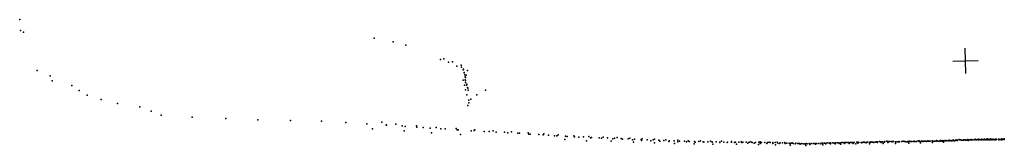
# Model space of a CAD drawing. Header units: millimetres. Extents: x -28060 to 102568, y -43892 to 51757.
# Tile 20 of 25: x 38539 to 54118, y -5003 to -3009. Entities that reach past the tile are written whole.
import ezdxf

# ---------------------------------------------------------------- set-up
doc = ezdxf.new("R2010")
doc.units = ezdxf.units.MM
doc.layers.add('P', color=9, linetype='Continuous')
doc.layers.add('PANOS', color=10, linetype='Continuous')

msp = doc.modelspace()

# ---------------------------------------------------------------- linework, layer by layer
at = {"layer": 'P'}
for p in [(38539, -3009), (38550, -3183), (38601, -3206), (44149, -3303), (44447, -3361), (44648, -3413), (45199, -3642), (45251, -3631), (45324, -3683), (45389, -3679), (45522, -3733), (38817, -3814), (45455, -3745), (45531, -3764), (45555, -3805), (45560, -3793), (45572, -3853), (45573, -3846), (45582, -3886), (45605, -3892), (45622, -3814), (39022, -3900), (39054, -3981), (45555, -3971), (45577, -4047), (45585, -3914), (45589, -3966), (45592, -3925), (45592, -3974), (45595, -4007), (45606, -4047), (45616, -4034), (39362, -4052), (39479, -4131), (45595, -4123), (45616, -4199), (45622, -4087), (45629, -4095), (45636, -4126), (45774, -4203), (45908, -4129), (39605, -4208), (39828, -4277), (40089, -4340), (45645, -4287), (45648, -4328), (45676, -4271), (40441, -4394), (40619, -4459), (45628, -4370), (40778, -4525), (41270, -4556), (41800, -4578), (42308, -4597), (42824, -4609), (43315, -4621), (43699, -4639), (44029, -4662), (44267, -4635), (44490, -4669), (44121, -4742), (44339, -4677), (44344, -4681), (44591, -4694), (44622, -4772), (44637, -4702), (44818, -4694), (44822, -4713), (44922, -4721), (45035, -4731), (45055, -4804), (45130, -4719), (45202, -4739), (45271, -4743), (45446, -4737), (45461, -4755), (45479, -4759), (45685, -4772), (45729, -4768), (45739, -4758), (45888, -4782), (45969, -4783), (46030, -4775), (46078, -4794), (46210, -4796), (46264, -4802), (46320, -4790), (46423, -4810), (46445, -4812), (46584, -4807), (46597, -4823), (46616, -4828), (46831, -4821), (45514, -4830), (46755, -4833), (46822, -4838), (46905, -4841), (47003, -4854), (47039, -4852), (47060, -4838), (47167, -4910), (47176, -4859), (47200, -4864), (47306, -4850), (47319, -4866), (47386, -4874), (47459, -4870), (47509, -4931), (47544, -4861), (47568, -4883), (47588, -4876), (47707, -4882), (47745, -4891), (47771, -4871), (47838, -4886), (47895, -4939), (47922, -4897), (47951, -4890), (47992, -4879), (48057, -4896), (48079, -4906), (48164, -4901), (48193, -4890), (48234, -4914), (48249, -4950), (48269, -4905), (48370, -4909), (48380, -4924), (48388, -4900), (48465, -4913), (48525, -4931), (48563, -4917), (48581, -4962), (48584, -4907), (48650, -4920), (48669, -4937), (48732, -4925), (48765, -4916), (48809, -4943), (48816, -4929), (48896, -4932), (48900, -4971), (48952, -4946), (48953, -4921), (48978, -4935), (49060, -4936), (49092, -4949), (49114, -4931), (49132, -4940), (49213, -4978), (49214, -4941), (49228, -4952), (49286, -4942), (49309, -4931), (49354, -4945), (49366, -4951), (49426, -4946), (49471, -4937), (49494, -4946), (49495, -4953), (49557, -4949), (49615, -4956), (49618, -4951), (49642, -4939), (49679, -4953), (49734, -4958), (49739, -4954), (49800, -4943), (49801, -4954), (49847, -4960), (49864, -4953), (49919, -4955), (49954, -4946), (49963, -4960), (49979, -4952), (50032, -4953), (50061, -4966), (50082, -4955), (50110, -4947), (50131, -4957), (50161, -4969), (50181, -4956), (50234, -4955), (50254, -4972), (50257, -4948), (50276, -4958), (50327, -4956), (50359, -4973), (50369, -4957), (50395, -4951), (50411, -4958), (50455, -4958), (50457, -4974), (50495, -4960), (50523, -4955), (50531, -4962), (50555, -4973), (50571, -4962), (50607, -4965), (50644, -4960), (50645, -4965), (50649, -4973), (50679, -4966), (50712, -4968), (50729, -4977), (50748, -4969), (50762, -4964), (50779, -4971), (50811, -4979), (50817, -4970), (50849, -4971), (50865, -4972), (50878, -4974), (50889, -4983), (50907, -4975), (50933, -4979), (50964, -4980), (50966, -4984), (50983, -4974), (51001, -4977), (51033, -4976), (51062, -4976), (51096, -4974), (51102, -4974), (51127, -4973), (51130, -4984), (51154, -4974), (51185, -4971), (51214, -4981), (51220, -4967), (51241, -4967), (51246, -4968), (51272, -4968), (51294, -4980), (51300, -4967), (51328, -4965), (51350, -4967), (51366, -4964), (51369, -4978), (51375, -4967), (51403, -4965), (51425, -4966), (51443, -4977), (51449, -4965), (51473, -4965), (51475, -4963), (51496, -4964), (51514, -4976), (51519, -4963), (51531, -4985), (51545, -4960), (51570, -4959), (51588, -4961), (51591, -4973), (51593, -4959), (51611, -4959), (51634, -4958), (51652, -4960), (51661, -4971), (51680, -4957), (51697, -4958), (51704, -4959), (51724, -4971), (51726, -4957), (51742, -4959), (51770, -4980), (51785, -4954), (51798, -4967), (51803, -4955), (51807, -4954), (51817, -4958), (51851, -4958), (51865, -4964), (51868, -4959), (51890, -4953), (51906, -4953), (51919, -4958), (51931, -4962), (51944, -4951), (51957, -4954), (51987, -4979), (51989, -4953), (51993, -4960), (52006, -4951), (52009, -4949), (52035, -4952), (52053, -4951), (52053, -4958), (52080, -4953), (52097, -4948), (52114, -4948), (52114, -4956), (52145, -4944), (52158, -4946), (52169, -4956), (52183, -4949), (52194, -4945), (52198, -4947), (52202, -4975), (52224, -4955), (52228, -4944), (52259, -4937), (52277, -4957), (52280, -4953), (52283, -4944), (52302, -4944), (52330, -4941), (52337, -4949), (52351, -4944), (52366, -4940), (52366, -4943), (52394, -4948), (52395, -4946), (52399, -4973), (52418, -4946), (52441, -4946), (52449, -4949), (52450, -4941), (52461, -4947), (52497, -4943), (52497, -4943), (52520, -4939), (52533, -4940), (52539, -4943), (52547, -4940), (52566, -4948), (52586, -4946), (52589, -4943), (52608, -4967), (52609, -4942), (52611, -4938), (52636, -4943), (52638, -4941), (52657, -4942), (52681, -4941), (52685, -4941), (52690, -4934), (52702, -4943), (52724, -4940), (52731, -4942), (52753, -4933), (52769, -4931), (52769, -4940), (52776, -4941), (52794, -4964), (52803, -4937), (52813, -4938), (52827, -4941), (52834, -4934), (52845, -4938), (52858, -4935), (52871, -4937), (52893, -4942), (52897, -4937), (52910, -4930), (52919, -4936), (52935, -4936), (52943, -4936), (52974, -4937), (52978, -4929), (52978, -4933), (52981, -4959), (52990, -4935), (53015, -4934), (53019, -4936), (53041, -4938), (53044, -4928), (53055, -4933), (53064, -4936), (53085, -4936), (53096, -4930), (53111, -4926), (53115, -4934), (53134, -4927), (53135, -4937), (53157, -4955), (53158, -4932), (53169, -4929), (53176, -4924), (53186, -4933), (53207, -4926), (53207, -4933), (53234, -4931), (53243, -4921), (53245, -4924), (53255, -4930), (53274, -4926), (53282, -4929), (53302, -4929), (53309, -4917), (53310, -4925), (53329, -4932), (53346, -4921), (53349, -4927), (53369, -4917), (53376, -4927), (53378, -4920), (53403, -4912), (53413, -4918), (53426, -4915), (53443, -4919), (53453, -4922), (53473, -4922), (53480, -4915), (53484, -4914), (53499, -4920), (53505, -4917), (53518, -4919), (53538, -4915), (53543, -4910), (53545, -4924), (53567, -4914), (53570, -4917), (53589, -4918), (53601, -4909), (53605, -4916), (53615, -4916), (53640, -4915), (53642, -4916), (53652, -4909), (53659, -4905), (53666, -4916), (53670, -4914), (53685, -4913), (53702, -4911), (53704, -4906), (53712, -4917), (53728, -4911), (53738, -4916), (53756, -4911), (53757, -4915), (53758, -4903), (53782, -4911), (53784, -4914), (53806, -4904), (53809, -4909), (53810, -4916), (53830, -4915), (53838, -4906), (53856, -4902), (53856, -4913), (53862, -4907), (53879, -4918), (53885, -4908), (53903, -4902), (53905, -4913), (53926, -4914), (53930, -4910), (53943, -4903), (53954, -4910), (53955, -4913), (53977, -4915), (53981, -4906), (53987, -4903), (53997, -4911), (54027, -4907), (54029, -4918), (54031, -4903), (54048, -4908), (54050, -4912), (54069, -4909), (54073, -4913), (54077, -4900), (54094, -4908), (54095, -4905), (54117, -4902), (54117, -4905), (54118, -4911), (49506, -4986), (49878, -4986), (50231, -4991), (50499, -4994), (50728, -5001), (50976, -5003), (51042, -4987), (51245, -4997)]:
    msp.add_point(p, dxfattribs=at)
at = {"layer": 'PANOS'}
for points in [[(53508, -3863), (53501, -3463)], [(53305, -3667), (53705, -3659)]]:
    msp.add_lwpolyline(points, dxfattribs=at)

doc.saveas('drawing.dxf')
